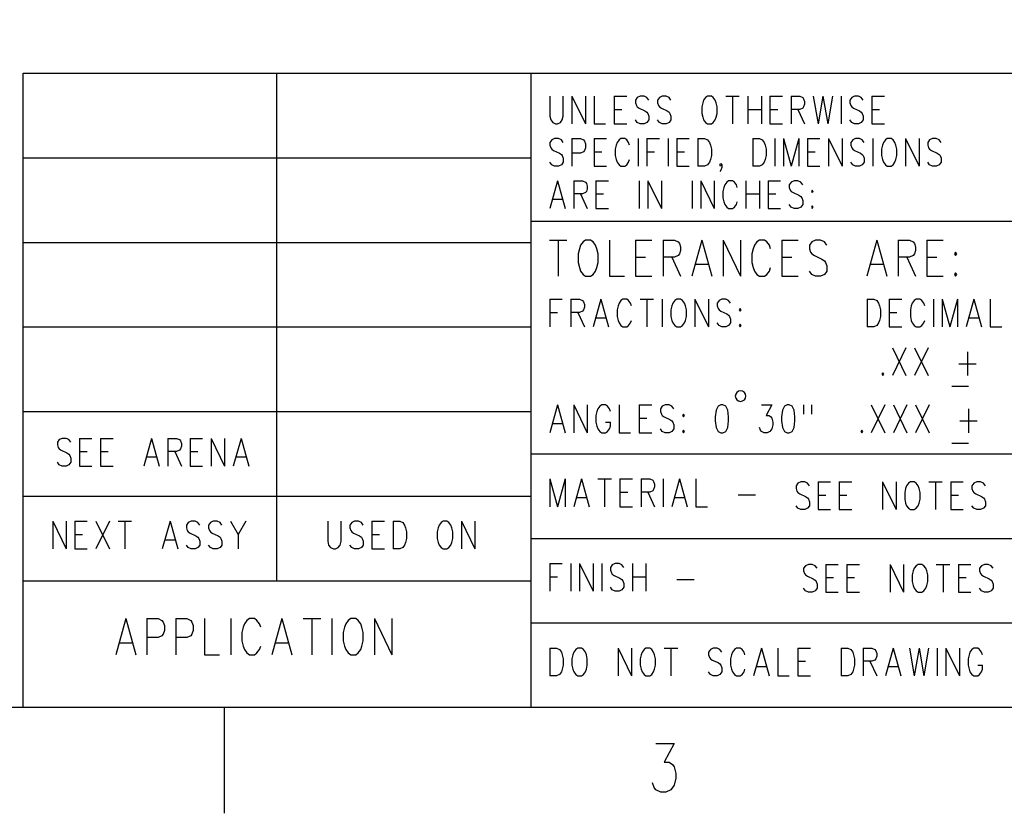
# Model space of a CAD drawing. Extents: x 2 to 38, y 4.3 to 27.6.
# Tile 21 of 31: x 23.5 to 28.4, y 4.3 to 8.3. Entities that reach past the tile are written whole.
import ezdxf

# ---------------------------------------------------------------- set-up
doc = ezdxf.new("R2010")
doc.units = 0
doc.layers.add('pho', color=1, linetype='CONTINUOUS')

msp = doc.modelspace()

# ---------------------------------------------------------------- linework, layer by layer
at = {"layer": 'pho', "color": 1}
for points in [[(2.54174, 4.85581), (2.54174, 27.07542), (37.45826, 27.07542), (37.45826, 4.85581), (2.54174, 4.85581)], [(23.49165, 4.85581), (23.49165, 8.03004), (37.45826, 8.03004)], [(24.76134, 5.49065), (24.76134, 8.03004)], [(26.03104, 8.03004), (26.03104, 4.85581)], [(26.12626, 7.91497), (26.12626, 7.81578), (26.13107, 7.79594), (26.14069, 7.78271), (26.15512, 7.7761), (26.16474, 7.7761), (26.17917, 7.78271), (26.18879, 7.79594), (26.1936, 7.81578), (26.1936, 7.91497)], [(26.23688, 7.91497), (26.23688, 7.7761)], [(26.23688, 7.91497), (26.30421, 7.7761)], [(26.30421, 7.91497), (26.30421, 7.7761)], [(26.3475, 7.91497), (26.3475, 7.7761), (26.40521, 7.7761)], [(26.4485, 7.91497), (26.4485, 7.7761)], [(26.4485, 7.91497), (26.51102, 7.91497)], [(26.62164, 7.89513), (26.61202, 7.90836), (26.59759, 7.91497), (26.57835, 7.91497), (26.56392, 7.90836), (26.5543, 7.89513), (26.5543, 7.88191), (26.55911, 7.86868), (26.56392, 7.86207), (26.57354, 7.85545)], [(26.73225, 7.89513), (26.72263, 7.90836), (26.70821, 7.91497), (26.68897, 7.91497), (26.67454, 7.90836), (26.66492, 7.89513), (26.66492, 7.88191), (26.66973, 7.86868), (26.67454, 7.86207), (26.68416, 7.85545)], [(26.91501, 7.91497), (26.90539, 7.90836), (26.89577, 7.89513), (26.89096, 7.88191), (26.88616, 7.86207), (26.88616, 7.829), (26.89096, 7.80916), (26.89577, 7.79594), (26.90539, 7.78271), (26.91501, 7.7761), (26.93425, 7.7761), (26.94387, 7.78271), (26.95349, 7.79594), (26.9583, 7.80916), (26.96311, 7.829), (26.96311, 7.86207), (26.9583, 7.88191), (26.95349, 7.89513), (26.94387, 7.90836), (26.93425, 7.91497), (26.91501, 7.91497)], [(27.00639, 7.91497), (27.07372, 7.91497)], [(27.04006, 7.91497), (27.04006, 7.7761)], [(27.11701, 7.91497), (27.11701, 7.7761)], [(27.18434, 7.91497), (27.18434, 7.7761)], [(27.22763, 7.91497), (27.22763, 7.7761)], [(27.22763, 7.91497), (27.29015, 7.91497)], [(27.33343, 7.91497), (27.33343, 7.7761)], [(27.33343, 7.91497), (27.37672, 7.91497), (27.39115, 7.90836), (27.39596, 7.90175), (27.40077, 7.88852), (27.40077, 7.87529), (27.39596, 7.86207), (27.39115, 7.85545)], [(27.44405, 7.91497), (27.4681, 7.7761)], [(27.49214, 7.91497), (27.4681, 7.7761)], [(27.49214, 7.91497), (27.51619, 7.7761)], [(27.54024, 7.91497), (27.51619, 7.7761)], [(27.58352, 7.91497), (27.58352, 7.7761)], [(27.69414, 7.89513), (27.68452, 7.90836), (27.67009, 7.91497), (27.65086, 7.91497), (27.63643, 7.90836), (27.62681, 7.89513), (27.62681, 7.88191), (27.63162, 7.86868), (27.63643, 7.86207), (27.64605, 7.85545)], [(27.73743, 7.91497), (27.73743, 7.7761)], [(27.73743, 7.91497), (27.79995, 7.91497)], [(26.4485, 7.84884), (26.48697, 7.84884)], [(26.57354, 7.85545), (26.6024, 7.84223), (26.61202, 7.83562), (26.61683, 7.829), (26.62164, 7.81578), (26.62164, 7.79594), (26.61202, 7.78271), (26.59759, 7.7761), (26.57835, 7.7761), (26.56392, 7.78271), (26.5543, 7.79594)], [(26.68416, 7.85545), (26.71302, 7.84223), (26.72263, 7.83562), (26.72744, 7.829), (26.73225, 7.81578), (26.73225, 7.79594), (26.72263, 7.78271), (26.70821, 7.7761), (26.68897, 7.7761), (26.67454, 7.78271), (26.66492, 7.79594)], [(27.11701, 7.84884), (27.18434, 7.84884)], [(27.22763, 7.84884), (27.2661, 7.84884)], [(27.39115, 7.85545), (27.37672, 7.84884), (27.33343, 7.84884)], [(27.3671, 7.84884), (27.40077, 7.7761)], [(27.64605, 7.85545), (27.6749, 7.84223), (27.68452, 7.83562), (27.68933, 7.829), (27.69414, 7.81578), (27.69414, 7.79594), (27.68452, 7.78271), (27.67009, 7.7761), (27.65086, 7.7761), (27.63643, 7.78271), (27.62681, 7.79594)], [(27.73743, 7.84884), (27.7759, 7.84884)], [(26.4485, 7.7761), (26.51102, 7.7761)], [(27.22763, 7.7761), (27.29015, 7.7761)], [(27.73743, 7.7761), (27.79995, 7.7761)], [(26.1936, 7.68352), (26.18398, 7.69674), (26.16955, 7.70336), (26.15031, 7.70336), (26.13588, 7.69674), (26.12626, 7.68352), (26.12626, 7.67029), (26.13107, 7.65707), (26.13588, 7.65045), (26.1455, 7.64384), (26.17436, 7.63061), (26.18398, 7.624), (26.18879, 7.61739), (26.1936, 7.60416), (26.1936, 7.58432), (26.18398, 7.5711), (26.16955, 7.56448), (26.15031, 7.56448), (26.13588, 7.5711), (26.12626, 7.58432)], [(26.23688, 7.70336), (26.23688, 7.56448)], [(26.23688, 7.70336), (26.28017, 7.70336), (26.29459, 7.69674), (26.2994, 7.69013), (26.30421, 7.6769), (26.30421, 7.65707), (26.2994, 7.64384), (26.29459, 7.63723), (26.28017, 7.63061), (26.23688, 7.63061)], [(26.3475, 7.70336), (26.3475, 7.56448)], [(26.3475, 7.70336), (26.41002, 7.70336)], [(26.52545, 7.67029), (26.52064, 7.68352), (26.51102, 7.69674), (26.5014, 7.70336), (26.48216, 7.70336), (26.47254, 7.69674), (26.46292, 7.68352), (26.45812, 7.67029), (26.45331, 7.65045), (26.45331, 7.61739), (26.45812, 7.59755), (26.46292, 7.58432), (26.47254, 7.5711), (26.48216, 7.56448), (26.5014, 7.56448), (26.51102, 7.5711), (26.52064, 7.58432), (26.52545, 7.59755)], [(26.56873, 7.70336), (26.56873, 7.56448)], [(26.61202, 7.70336), (26.61202, 7.56448)], [(26.61202, 7.70336), (26.67454, 7.70336)], [(26.71782, 7.70336), (26.71782, 7.56448)], [(26.76111, 7.70336), (26.76111, 7.56448)], [(26.76111, 7.70336), (26.82363, 7.70336)], [(26.86692, 7.70336), (26.86692, 7.56448)], [(26.86692, 7.70336), (26.90058, 7.70336), (26.91501, 7.69674), (26.92463, 7.68352), (26.92944, 7.67029), (26.93425, 7.65045), (26.93425, 7.61739), (26.92944, 7.59755), (26.92463, 7.58432), (26.91501, 7.5711), (26.90058, 7.56448), (26.86692, 7.56448)], [(27.14106, 7.70336), (27.14106, 7.56448)], [(27.14106, 7.70336), (27.17472, 7.70336), (27.18915, 7.69674), (27.19877, 7.68352), (27.20358, 7.67029), (27.20839, 7.65045), (27.20839, 7.61739), (27.20358, 7.59755), (27.19877, 7.58432), (27.18915, 7.5711), (27.17472, 7.56448), (27.14106, 7.56448)], [(27.25167, 7.70336), (27.25167, 7.56448)], [(27.29496, 7.70336), (27.29496, 7.56448)], [(27.29496, 7.70336), (27.33343, 7.56448)], [(27.37191, 7.70336), (27.33343, 7.56448)], [(27.37191, 7.70336), (27.37191, 7.56448)], [(27.41519, 7.70336), (27.41519, 7.56448)], [(27.41519, 7.70336), (27.47772, 7.70336)], [(27.521, 7.70336), (27.521, 7.56448)], [(27.521, 7.70336), (27.58833, 7.56448)], [(27.58833, 7.70336), (27.58833, 7.56448)], [(27.69895, 7.68352), (27.68933, 7.69674), (27.6749, 7.70336), (27.65567, 7.70336), (27.64124, 7.69674), (27.63162, 7.68352), (27.63162, 7.67029), (27.63643, 7.65707), (27.64124, 7.65045), (27.65086, 7.64384), (27.67971, 7.63061), (27.68933, 7.624), (27.69414, 7.61739), (27.69895, 7.60416), (27.69895, 7.58432), (27.68933, 7.5711), (27.6749, 7.56448), (27.65567, 7.56448), (27.64124, 7.5711), (27.63162, 7.58432)], [(27.74224, 7.70336), (27.74224, 7.56448)], [(27.81438, 7.70336), (27.80476, 7.69674), (27.79514, 7.68352), (27.79033, 7.67029), (27.78552, 7.65045), (27.78552, 7.61739), (27.79033, 7.59755), (27.79514, 7.58432), (27.80476, 7.5711), (27.81438, 7.56448), (27.83361, 7.56448), (27.84323, 7.5711), (27.85285, 7.58432), (27.85766, 7.59755), (27.86247, 7.61739), (27.86247, 7.65045), (27.85766, 7.67029), (27.85285, 7.68352), (27.84323, 7.69674), (27.83361, 7.70336), (27.81438, 7.70336)], [(27.90576, 7.70336), (27.90576, 7.56448)], [(27.90576, 7.70336), (27.97309, 7.56448)], [(27.97309, 7.70336), (27.97309, 7.56448)], [(28.08371, 7.68352), (28.07409, 7.69674), (28.05966, 7.70336), (28.04042, 7.70336), (28.02599, 7.69674), (28.01637, 7.68352), (28.01637, 7.67029), (28.02118, 7.65707), (28.02599, 7.65045), (28.03561, 7.64384), (28.06447, 7.63061), (28.07409, 7.624), (28.0789, 7.61739), (28.08371, 7.60416), (28.08371, 7.58432), (28.07409, 7.5711), (28.05966, 7.56448), (28.04042, 7.56448), (28.02599, 7.5711), (28.01637, 7.58432)], [(26.3475, 7.63723), (26.38597, 7.63723)], [(26.61202, 7.63723), (26.65049, 7.63723)], [(26.76111, 7.63723), (26.79959, 7.63723)], [(27.41519, 7.63723), (27.45367, 7.63723)], [(23.49165, 7.60681), (26.03104, 7.60681)], [(26.3475, 7.56448), (26.41002, 7.56448)], [(26.76111, 7.56448), (26.82363, 7.56448)], [(26.98715, 7.5711), (26.98234, 7.56448), (26.97753, 7.5711), (26.98234, 7.57771), (26.98715, 7.5711), (26.98715, 7.55787), (26.98234, 7.54464), (26.97753, 7.53803)], [(27.41519, 7.56448), (27.47772, 7.56448)], [(26.16474, 7.49174), (26.12626, 7.35287)], [(26.16474, 7.49174), (26.20321, 7.35287)], [(26.2465, 7.49174), (26.2465, 7.35287)], [(26.2465, 7.49174), (26.28978, 7.49174), (26.30421, 7.48513), (26.30902, 7.47852), (26.31383, 7.46529), (26.31383, 7.45206), (26.30902, 7.43884), (26.30421, 7.43222), (26.28978, 7.42561), (26.2465, 7.42561)], [(26.35712, 7.49174), (26.35712, 7.35287)], [(26.35712, 7.49174), (26.41964, 7.49174)], [(26.57354, 7.49174), (26.57354, 7.35287)], [(26.61683, 7.49174), (26.61683, 7.35287)], [(26.61683, 7.49174), (26.68416, 7.35287)], [(26.68416, 7.49174), (26.68416, 7.35287)], [(26.83806, 7.49174), (26.83806, 7.35287)], [(26.88135, 7.49174), (26.88135, 7.35287)], [(26.88135, 7.49174), (26.94868, 7.35287)], [(26.94868, 7.49174), (26.94868, 7.35287)], [(27.0593, 7.4719), (27.04968, 7.48513), (27.04006, 7.49174), (27.02082, 7.49174), (27.0112, 7.48513), (27.00158, 7.4719), (26.99677, 7.45868), (26.99196, 7.43884), (26.99196, 7.40577), (26.99677, 7.38593), (27.00158, 7.37271), (27.0112, 7.35948), (27.02082, 7.35287), (27.04006, 7.35287), (27.04968, 7.35948), (27.0593, 7.37271)], [(27.10739, 7.49174), (27.10739, 7.35287)], [(27.17472, 7.49174), (27.17472, 7.35287)], [(27.21801, 7.49174), (27.21801, 7.35287)], [(27.21801, 7.49174), (27.28053, 7.49174)], [(27.39115, 7.4719), (27.38153, 7.48513), (27.3671, 7.49174), (27.34786, 7.49174), (27.33343, 7.48513), (27.32381, 7.4719), (27.32381, 7.45868), (27.32862, 7.44545), (27.33343, 7.43884), (27.34305, 7.43222), (27.37191, 7.419), (27.38153, 7.41239), (27.38634, 7.40577), (27.39115, 7.39255), (27.39115, 7.37271), (27.38153, 7.35948), (27.3671, 7.35287), (27.34786, 7.35287), (27.33343, 7.35948), (27.32381, 7.37271)], [(27.0641, 7.45868), (27.0593, 7.4719)], [(27.43924, 7.44545), (27.43443, 7.43884), (27.43924, 7.43222), (27.44405, 7.43884), (27.43924, 7.44545)], [(26.14069, 7.39916), (26.18879, 7.39916)], [(26.28017, 7.42561), (26.31383, 7.35287)], [(26.35712, 7.42561), (26.39559, 7.42561)], [(27.10739, 7.42561), (27.17472, 7.42561)], [(27.21801, 7.42561), (27.25648, 7.42561)], [(26.35712, 7.35287), (26.41964, 7.35287)], [(27.0593, 7.37271), (27.0641, 7.38593)], [(27.21801, 7.35287), (27.28053, 7.35287)], [(27.43924, 7.36609), (27.43443, 7.35948), (27.43924, 7.35287), (27.44405, 7.35948), (27.43924, 7.36609)], [(26.03104, 7.28938), (28.88784, 7.28938)], [(26.12415, 7.19482), (26.21168, 7.19482)], [(26.16791, 7.19482), (26.16791, 7.01428)], [(26.30546, 7.19482), (26.29296, 7.18622), (26.28045, 7.16903), (26.2742, 7.15183), (26.26795, 7.12604), (26.26795, 7.08306), (26.2742, 7.05727), (26.28045, 7.04007), (26.29296, 7.02288), (26.30546, 7.01428), (26.33047, 7.01428), (26.34298, 7.02288), (26.35548, 7.04007), (26.36173, 7.05727), (26.36799, 7.08306), (26.36799, 7.12604), (26.36173, 7.15183), (26.35548, 7.16903), (26.34298, 7.18622), (26.33047, 7.19482), (26.30546, 7.19482)], [(26.42426, 7.19482), (26.42426, 7.01428), (26.49928, 7.01428)], [(26.55555, 7.19482), (26.55555, 7.01428)], [(26.55555, 7.19482), (26.63683, 7.19482)], [(26.6931, 7.19482), (26.6931, 7.01428)], [(26.6931, 7.19482), (26.74937, 7.19482), (26.76813, 7.18622), (26.77438, 7.17762), (26.78064, 7.16043), (26.78064, 7.14324), (26.77438, 7.12604), (26.76813, 7.11745), (26.74937, 7.10885), (26.6931, 7.10885)], [(26.88692, 7.19482), (26.83691, 7.01428)], [(26.88692, 7.19482), (26.93694, 7.01428)], [(26.99321, 7.19482), (26.99321, 7.01428)], [(26.99321, 7.19482), (27.08075, 7.01428)], [(27.08075, 7.19482), (27.08075, 7.01428)], [(27.2308, 7.15183), (27.22455, 7.16903), (27.21204, 7.18622), (27.19954, 7.19482), (27.17453, 7.19482), (27.16202, 7.18622), (27.14952, 7.16903), (27.14327, 7.15183), (27.13702, 7.12604), (27.13702, 7.08306), (27.14327, 7.05727), (27.14952, 7.04007), (27.16202, 7.02288), (27.17453, 7.01428), (27.19954, 7.01428), (27.21204, 7.02288), (27.22455, 7.04007), (27.2308, 7.05727)], [(27.28707, 7.19482), (27.28707, 7.01428)], [(27.28707, 7.19482), (27.36835, 7.19482)], [(27.51215, 7.16903), (27.49965, 7.18622), (27.48089, 7.19482), (27.45588, 7.19482), (27.43712, 7.18622), (27.42462, 7.16903), (27.42462, 7.15183), (27.43087, 7.13464), (27.43712, 7.12604), (27.44963, 7.11745), (27.48714, 7.10025), (27.49965, 7.09166), (27.5059, 7.08306), (27.51215, 7.06587), (27.51215, 7.04007), (27.49965, 7.02288), (27.48089, 7.01428), (27.45588, 7.01428), (27.43712, 7.02288), (27.42462, 7.04007)], [(27.76224, 7.19482), (27.71222, 7.01428)], [(27.76224, 7.19482), (27.81226, 7.01428)], [(27.86853, 7.19482), (27.86853, 7.01428)], [(27.86853, 7.19482), (27.9248, 7.19482), (27.94356, 7.18622), (27.94981, 7.17762), (27.95606, 7.16043), (27.95606, 7.14324), (27.94981, 7.12604), (27.94356, 7.11745), (27.9248, 7.10885), (27.86853, 7.10885)], [(28.01233, 7.19482), (28.01233, 7.01428)], [(28.01233, 7.19482), (28.09361, 7.19482)], [(23.49165, 7.18358), (26.03104, 7.18358)], [(26.55555, 7.10885), (26.60557, 7.10885)], [(26.73687, 7.10885), (26.78064, 7.01428)], [(27.28707, 7.10885), (27.33709, 7.10885)], [(27.9123, 7.10885), (27.95606, 7.01428)], [(28.01233, 7.10885), (28.06235, 7.10885)], [(28.15614, 7.13464), (28.14988, 7.12604), (28.15614, 7.11745), (28.16239, 7.12604), (28.15614, 7.13464)], [(26.85566, 7.07446), (26.91819, 7.07446)], [(27.73098, 7.07446), (27.7935, 7.07446)], [(26.55555, 7.01428), (26.63683, 7.01428)], [(27.28707, 7.01428), (27.36835, 7.01428)], [(28.01233, 7.01428), (28.09361, 7.01428)], [(28.15614, 7.03148), (28.14988, 7.02288), (28.15614, 7.01428), (28.16239, 7.02288), (28.15614, 7.03148)], [(26.12626, 6.89922), (26.12626, 6.76035)], [(26.12626, 6.89922), (26.18879, 6.89922)], [(26.23207, 6.89922), (26.23207, 6.76035)], [(26.23207, 6.89922), (26.27536, 6.89922), (26.28978, 6.89261), (26.29459, 6.88599), (26.2994, 6.87277), (26.2994, 6.85954), (26.29459, 6.84631), (26.28978, 6.8397), (26.27536, 6.83309), (26.23207, 6.83309)], [(26.38116, 6.89922), (26.34269, 6.76035)], [(26.38116, 6.89922), (26.41964, 6.76035)], [(26.53507, 6.86615), (26.53026, 6.87938), (26.52064, 6.89261), (26.51102, 6.89922), (26.49178, 6.89922), (26.48216, 6.89261), (26.47254, 6.87938), (26.46773, 6.86615), (26.46292, 6.84631), (26.46292, 6.81325), (26.46773, 6.79341), (26.47254, 6.78018), (26.48216, 6.76696), (26.49178, 6.76035), (26.51102, 6.76035), (26.52064, 6.76696), (26.53026, 6.78018), (26.53507, 6.79341)], [(26.57835, 6.89922), (26.64568, 6.89922)], [(26.61202, 6.89922), (26.61202, 6.76035)], [(26.68897, 6.89922), (26.68897, 6.76035)], [(26.76111, 6.89922), (26.75149, 6.89261), (26.74187, 6.87938), (26.73706, 6.86615), (26.73225, 6.84631), (26.73225, 6.81325), (26.73706, 6.79341), (26.74187, 6.78018), (26.75149, 6.76696), (26.76111, 6.76035), (26.78035, 6.76035), (26.78997, 6.76696), (26.79959, 6.78018), (26.80439, 6.79341), (26.8092, 6.81325), (26.8092, 6.84631), (26.80439, 6.86615), (26.79959, 6.87938), (26.78997, 6.89261), (26.78035, 6.89922), (26.76111, 6.89922)], [(26.85249, 6.89922), (26.85249, 6.76035)], [(26.85249, 6.89922), (26.91982, 6.76035)], [(26.91982, 6.89922), (26.91982, 6.76035)], [(27.03044, 6.87938), (27.02082, 6.89261), (27.00639, 6.89922), (26.98715, 6.89922), (26.97273, 6.89261), (26.96311, 6.87938), (26.96311, 6.86615), (26.96792, 6.85293), (26.97273, 6.84631), (26.98234, 6.8397), (27.0112, 6.82648), (27.02082, 6.81986), (27.02563, 6.81325), (27.03044, 6.80002), (27.03044, 6.78018), (27.02082, 6.76696), (27.00639, 6.76035), (26.98715, 6.76035), (26.97273, 6.76696), (26.96311, 6.78018)], [(27.71338, 6.89922), (27.71338, 6.76035)], [(27.71338, 6.89922), (27.74704, 6.89922), (27.76147, 6.89261), (27.77109, 6.87938), (27.7759, 6.86615), (27.78071, 6.84631), (27.78071, 6.81325), (27.7759, 6.79341), (27.77109, 6.78018), (27.76147, 6.76696), (27.74704, 6.76035), (27.71338, 6.76035)], [(27.824, 6.89922), (27.824, 6.76035)], [(27.824, 6.89922), (27.88652, 6.89922)], [(28.00195, 6.86615), (27.99714, 6.87938), (27.98752, 6.89261), (27.9779, 6.89922), (27.95866, 6.89922), (27.94904, 6.89261), (27.93942, 6.87938), (27.93461, 6.86615), (27.9298, 6.84631), (27.9298, 6.81325), (27.93461, 6.79341), (27.93942, 6.78018), (27.94904, 6.76696), (27.95866, 6.76035), (27.9779, 6.76035), (27.98752, 6.76696), (27.99714, 6.78018), (28.00195, 6.79341)], [(28.04523, 6.89922), (28.04523, 6.76035)], [(28.08852, 6.89922), (28.08852, 6.76035)], [(28.08852, 6.89922), (28.12699, 6.76035)], [(28.16547, 6.89922), (28.12699, 6.76035)], [(28.16547, 6.89922), (28.16547, 6.76035)], [(28.24723, 6.89922), (28.20875, 6.76035)], [(28.24723, 6.89922), (28.2857, 6.76035)], [(28.32899, 6.89922), (28.32899, 6.76035), (28.3867, 6.76035)], [(27.07853, 6.85293), (27.07372, 6.84631), (27.07853, 6.8397), (27.08334, 6.84631), (27.07853, 6.85293)], [(26.12626, 6.83309), (26.16474, 6.83309)], [(26.26574, 6.83309), (26.2994, 6.76035)], [(26.35712, 6.80664), (26.40521, 6.80664)], [(27.824, 6.83309), (27.86247, 6.83309)], [(28.22318, 6.80664), (28.27127, 6.80664)], [(23.49165, 6.76035), (26.03104, 6.76035)], [(27.07853, 6.77357), (27.07372, 6.76696), (27.07853, 6.76035), (27.08334, 6.76696), (27.07853, 6.77357)], [(27.824, 6.76035), (27.88652, 6.76035)], [(27.84035, 6.65586), (27.90768, 6.51699)], [(27.90768, 6.65586), (27.84035, 6.51699)], [(27.95097, 6.65586), (28.0183, 6.51699)], [(28.0183, 6.65586), (27.95097, 6.51699)], [(28.21548, 6.63602), (28.21548, 6.51699)], [(28.1722, 6.5765), (28.25877, 6.5765)], [(27.79225, 6.53021), (27.78744, 6.5236), (27.79225, 6.51699), (27.79706, 6.5236), (27.79225, 6.53021)], [(28.13661, 6.46408), (28.22126, 6.46408)], [(26.16474, 6.37018), (26.12626, 6.23131)], [(26.16474, 6.37018), (26.20321, 6.23131)], [(26.2465, 6.37018), (26.2465, 6.23131)], [(26.2465, 6.37018), (26.31383, 6.23131)], [(26.31383, 6.37018), (26.31383, 6.23131)], [(26.42926, 6.33711), (26.42445, 6.35034), (26.41483, 6.36357), (26.40521, 6.37018), (26.38597, 6.37018), (26.37635, 6.36357), (26.36674, 6.35034), (26.36193, 6.33711)], [(26.47254, 6.37018), (26.47254, 6.23131), (26.53026, 6.23131)], [(26.57354, 6.37018), (26.57354, 6.23131)], [(26.57354, 6.37018), (26.63606, 6.37018)], [(26.74668, 6.35034), (26.73706, 6.36357), (26.72263, 6.37018), (26.7034, 6.37018), (26.68897, 6.36357), (26.67935, 6.35034), (26.67935, 6.33711)], [(26.98234, 6.37018), (26.96792, 6.36357), (26.9583, 6.34373), (26.95349, 6.31066), (26.95349, 6.29082), (26.9583, 6.25776), (26.96792, 6.23792), (26.98234, 6.23131), (26.99196, 6.23131), (27.00639, 6.23792), (27.01601, 6.25776), (27.02082, 6.29082), (27.02082, 6.31066), (27.01601, 6.34373), (27.00639, 6.36357), (26.99196, 6.37018), (26.98234, 6.37018)], [(27.18434, 6.37018), (27.23724, 6.37018), (27.20839, 6.31728), (27.22282, 6.31728), (27.23243, 6.31066), (27.23724, 6.30405), (27.24205, 6.28421), (27.24205, 6.27099), (27.23724, 6.25115), (27.22763, 6.23792), (27.2132, 6.23131), (27.19877, 6.23131), (27.18434, 6.23792), (27.17953, 6.24453), (27.17472, 6.25776)], [(27.3142, 6.37018), (27.29977, 6.36357), (27.29015, 6.34373), (27.28534, 6.31066), (27.28534, 6.29082), (27.29015, 6.25776), (27.29977, 6.23792), (27.3142, 6.23131), (27.32381, 6.23131), (27.33824, 6.23792), (27.34786, 6.25776), (27.35267, 6.29082), (27.35267, 6.31066), (27.34786, 6.34373), (27.33824, 6.36357), (27.32381, 6.37018), (27.3142, 6.37018)], [(27.39596, 6.37018), (27.39596, 6.32389)], [(27.43443, 6.37018), (27.43443, 6.32389)], [(27.73454, 6.37018), (27.80187, 6.23131)], [(27.80187, 6.37018), (27.73454, 6.23131)], [(27.84516, 6.37018), (27.91249, 6.23131)], [(27.91249, 6.37018), (27.84516, 6.23131)], [(27.95577, 6.37018), (28.02311, 6.23131)], [(28.02311, 6.37018), (27.95577, 6.23131)], [(23.49165, 6.33711), (26.03104, 6.33711)], [(26.36193, 6.33711), (26.35712, 6.31728), (26.35712, 6.28421), (26.36193, 6.26437), (26.36674, 6.25115), (26.37635, 6.23792), (26.38597, 6.23131), (26.40521, 6.23131), (26.41483, 6.23792), (26.42445, 6.25115), (26.42926, 6.26437), (26.42926, 6.28421)], [(26.67935, 6.33711), (26.68416, 6.32389), (26.68897, 6.31728), (26.69859, 6.31066), (26.72744, 6.29744), (26.73706, 6.29082), (26.74187, 6.28421), (26.74668, 6.27099), (26.74668, 6.25115), (26.73706, 6.23792), (26.72263, 6.23131), (26.7034, 6.23131), (26.68897, 6.23792), (26.67935, 6.25115)], [(26.79478, 6.32389), (26.78997, 6.31728), (26.79478, 6.31066), (26.79959, 6.31728), (26.79478, 6.32389)], [(28.22029, 6.35034), (28.22029, 6.23131)], [(26.14069, 6.2776), (26.18879, 6.2776)], [(26.40521, 6.28421), (26.42926, 6.28421)], [(26.57354, 6.30405), (26.61202, 6.30405)], [(28.17701, 6.29082), (28.26358, 6.29082)], [(26.57354, 6.23131), (26.63606, 6.23131)], [(26.79478, 6.24453), (26.78997, 6.23792), (26.79478, 6.23131), (26.79959, 6.23792), (26.79478, 6.24453)], [(27.68645, 6.24453), (27.68164, 6.23792), (27.68645, 6.23131), (27.69126, 6.23792), (27.68645, 6.24453)], [(23.73039, 6.18316), (23.72077, 6.19639), (23.70635, 6.203), (23.68711, 6.203), (23.67268, 6.19639), (23.66306, 6.18316), (23.66306, 6.16994), (23.66787, 6.15671), (23.67268, 6.1501), (23.6823, 6.14349), (23.71116, 6.13026), (23.72077, 6.12365), (23.72558, 6.11704), (23.73039, 6.10381), (23.73039, 6.08397), (23.72077, 6.07074), (23.70635, 6.06413), (23.68711, 6.06413), (23.67268, 6.07074), (23.66306, 6.08397)], [(23.77368, 6.203), (23.77368, 6.06413)], [(23.77368, 6.203), (23.8362, 6.203)], [(23.87949, 6.203), (23.87949, 6.06413)], [(23.87949, 6.203), (23.94201, 6.203)], [(24.13439, 6.203), (24.09591, 6.06413)], [(24.13439, 6.203), (24.17286, 6.06413)], [(24.21615, 6.203), (24.21615, 6.06413)], [(24.21615, 6.203), (24.25943, 6.203), (24.27386, 6.19639), (24.27867, 6.18978), (24.28348, 6.17655), (24.28348, 6.16333), (24.27867, 6.1501), (24.27386, 6.14349), (24.25943, 6.13687), (24.21615, 6.13687)], [(24.32676, 6.203), (24.32676, 6.06413)], [(24.32676, 6.203), (24.38929, 6.203)], [(24.43257, 6.203), (24.43257, 6.06413)], [(24.43257, 6.203), (24.4999, 6.06413)], [(24.4999, 6.203), (24.4999, 6.06413)], [(24.58166, 6.203), (24.54319, 6.06413)], [(24.58166, 6.203), (24.62014, 6.06413)], [(28.13661, 6.1784), (28.22126, 6.1784)], [(23.77368, 6.13687), (23.81215, 6.13687)], [(23.87949, 6.13687), (23.91796, 6.13687)], [(24.11034, 6.11042), (24.15843, 6.11042)], [(24.24981, 6.13687), (24.28348, 6.06413)], [(24.32676, 6.13687), (24.36524, 6.13687)], [(24.55762, 6.11042), (24.60571, 6.11042)], [(26.03104, 6.1255), (28.88784, 6.1255)], [(23.77368, 6.06413), (23.8362, 6.06413)], [(23.87949, 6.06413), (23.94201, 6.06413)], [(24.32676, 6.06413), (24.38929, 6.06413)], [(26.12626, 5.99985), (26.12626, 5.86098)], [(26.12626, 5.99985), (26.16474, 5.86098)], [(26.20321, 5.99985), (26.16474, 5.86098)], [(26.20321, 5.99985), (26.20321, 5.86098)], [(26.28498, 5.99985), (26.2465, 5.86098)], [(26.28498, 5.99985), (26.32345, 5.86098)], [(26.36674, 5.99985), (26.43407, 5.99985)], [(26.4004, 5.99985), (26.4004, 5.86098)], [(26.47735, 5.99985), (26.47735, 5.86098)], [(26.47735, 5.99985), (26.53988, 5.99985)], [(26.58316, 5.99985), (26.58316, 5.86098)], [(26.58316, 5.99985), (26.62645, 5.99985), (26.64087, 5.99324), (26.64568, 5.98663), (26.65049, 5.9734), (26.65049, 5.96018), (26.64568, 5.94695), (26.64087, 5.94034), (26.62645, 5.93372), (26.58316, 5.93372)], [(26.69378, 5.99985), (26.69378, 5.86098)], [(26.77554, 5.99985), (26.73706, 5.86098)], [(26.77554, 5.99985), (26.81401, 5.86098)], [(26.8573, 5.99985), (26.8573, 5.86098), (26.91501, 5.86098)], [(27.4252, 5.9652), (27.41558, 5.97843), (27.40115, 5.98504), (27.38191, 5.98504), (27.36748, 5.97843), (27.35787, 5.9652)], [(27.35787, 5.9652), (27.35787, 5.95198)], [(27.46848, 5.98504), (27.46848, 5.84617)], [(27.46848, 5.98504), (27.531, 5.98504)], [(27.57429, 5.98504), (27.57429, 5.84617)], [(27.57429, 5.98504), (27.63681, 5.98504)], [(27.79071, 5.98504), (27.79071, 5.84617)], [(27.79071, 5.98504), (27.85805, 5.84617)], [(27.85805, 5.98504), (27.85805, 5.84617)], [(27.93019, 5.98504), (27.92057, 5.97843), (27.91095, 5.9652), (27.90614, 5.95198), (27.90133, 5.93214), (27.90133, 5.89907), (27.90614, 5.87923), (27.91095, 5.86601), (27.92057, 5.85278), (27.93019, 5.84617), (27.94943, 5.84617), (27.95904, 5.85278), (27.96866, 5.86601), (27.97347, 5.87923), (27.97828, 5.89907), (27.97828, 5.93214), (27.97347, 5.95198), (27.96866, 5.9652), (27.95904, 5.97843), (27.94943, 5.98504), (27.93019, 5.98504)], [(28.02157, 5.98504), (28.0889, 5.98504)], [(28.05523, 5.98504), (28.05523, 5.84617)], [(28.13218, 5.98504), (28.13218, 5.84617)], [(28.13218, 5.98504), (28.19471, 5.98504)], [(28.30532, 5.9652), (28.29571, 5.97843), (28.28128, 5.98504), (28.26204, 5.98504), (28.24761, 5.97843), (28.23799, 5.9652), (28.23799, 5.95198), (28.2428, 5.93875), (28.24761, 5.93214), (28.25723, 5.92552), (28.28609, 5.9123), (28.29571, 5.90568), (28.30052, 5.89907), (28.30532, 5.88585), (28.30532, 5.86601), (28.29571, 5.85278), (28.28128, 5.84617), (28.26204, 5.84617), (28.24761, 5.85278), (28.23799, 5.86601)], [(23.49165, 5.91388), (26.03104, 5.91388)], [(26.47735, 5.93372), (26.51583, 5.93372)], [(26.61683, 5.93372), (26.65049, 5.86098)], [(27.06891, 5.9205), (27.15548, 5.9205)], [(27.35787, 5.95198), (27.36267, 5.93875), (27.36748, 5.93214), (27.3771, 5.92552), (27.40596, 5.9123), (27.41558, 5.90568), (27.42039, 5.89907), (27.4252, 5.88585), (27.4252, 5.86601), (27.41558, 5.85278), (27.40115, 5.84617), (27.38191, 5.84617), (27.36748, 5.85278), (27.35787, 5.86601)], [(27.46848, 5.91891), (27.50696, 5.91891)], [(27.57429, 5.91891), (27.61277, 5.91891)], [(28.13218, 5.91891), (28.17066, 5.91891)], [(26.26093, 5.90727), (26.30902, 5.90727)], [(26.47735, 5.86098), (26.53988, 5.86098)], [(26.75149, 5.90727), (26.79959, 5.90727)], [(27.46848, 5.84617), (27.531, 5.84617)], [(27.57429, 5.84617), (27.63681, 5.84617)], [(28.13218, 5.84617), (28.19471, 5.84617)], [(23.63978, 5.78824), (23.63978, 5.64937)], [(23.63978, 5.78824), (23.70712, 5.64937)], [(23.70712, 5.78824), (23.70712, 5.64937)], [(23.7504, 5.78824), (23.7504, 5.64937)], [(23.7504, 5.78824), (23.81292, 5.78824)], [(23.85621, 5.78824), (23.92354, 5.64937)], [(23.92354, 5.78824), (23.85621, 5.64937)], [(23.96683, 5.78824), (24.03416, 5.78824)], [(24.00049, 5.78824), (24.00049, 5.64937)], [(24.22654, 5.78824), (24.18806, 5.64937)], [(24.22654, 5.78824), (24.26501, 5.64937)], [(24.37563, 5.7684), (24.36601, 5.78162), (24.35158, 5.78824), (24.33234, 5.78824), (24.31791, 5.78162), (24.3083, 5.7684), (24.3083, 5.75517), (24.31311, 5.74195), (24.31791, 5.73533), (24.32753, 5.72872), (24.35639, 5.71549), (24.36601, 5.70888), (24.37082, 5.70227), (24.37563, 5.68904), (24.37563, 5.6692), (24.36601, 5.65598), (24.35158, 5.64937), (24.33234, 5.64937), (24.31791, 5.65598), (24.3083, 5.6692)], [(24.48625, 5.7684), (24.47663, 5.78162), (24.4622, 5.78824), (24.44296, 5.78824), (24.42853, 5.78162), (24.41891, 5.7684), (24.41891, 5.75517), (24.42372, 5.74195), (24.42853, 5.73533), (24.43815, 5.72872), (24.46701, 5.71549), (24.47663, 5.70888), (24.48144, 5.70227), (24.48625, 5.68904)], [(24.52953, 5.78824), (24.56801, 5.72211), (24.56801, 5.64937)], [(24.60648, 5.78824), (24.56801, 5.72211)], [(25.01528, 5.78824), (25.01528, 5.68904), (25.02009, 5.6692), (25.02971, 5.65598), (25.04414, 5.64937), (25.05376, 5.64937), (25.06819, 5.65598), (25.07781, 5.6692), (25.08262, 5.68904), (25.08262, 5.78824)], [(25.19323, 5.7684), (25.18361, 5.78162), (25.16919, 5.78824), (25.14995, 5.78824), (25.13552, 5.78162), (25.1259, 5.7684), (25.1259, 5.75517), (25.13071, 5.74195), (25.13552, 5.73533), (25.14514, 5.72872), (25.17399, 5.71549), (25.18361, 5.70888), (25.18842, 5.70227), (25.19323, 5.68904), (25.19323, 5.6692), (25.18361, 5.65598), (25.16919, 5.64937), (25.14995, 5.64937), (25.13552, 5.65598), (25.1259, 5.6692)], [(25.23652, 5.78824), (25.23652, 5.64937)], [(25.23652, 5.78824), (25.29904, 5.78824)], [(25.34233, 5.78824), (25.34233, 5.64937)], [(25.34233, 5.78824), (25.37599, 5.78824), (25.39042, 5.78162), (25.40004, 5.7684), (25.40485, 5.75517), (25.40966, 5.73533), (25.40966, 5.70227), (25.40485, 5.68243), (25.40004, 5.6692), (25.39042, 5.65598), (25.37599, 5.64937), (25.34233, 5.64937)], [(25.59242, 5.78824), (25.5828, 5.78162), (25.57318, 5.7684), (25.56837, 5.75517), (25.56356, 5.73533), (25.56356, 5.70227), (25.56837, 5.68243), (25.57318, 5.6692), (25.5828, 5.65598), (25.59242, 5.64937), (25.61165, 5.64937), (25.62127, 5.65598), (25.63089, 5.6692), (25.6357, 5.68243), (25.64051, 5.70227), (25.64051, 5.73533), (25.6357, 5.75517), (25.63089, 5.7684), (25.62127, 5.78162), (25.61165, 5.78824), (25.59242, 5.78824)], [(25.6838, 5.78824), (25.6838, 5.64937)], [(25.6838, 5.78824), (25.75113, 5.64937)], [(25.75113, 5.78824), (25.75113, 5.64937)], [(23.7504, 5.72211), (23.78888, 5.72211)], [(25.23652, 5.72211), (25.27499, 5.72211)], [(24.20249, 5.69566), (24.25058, 5.69566)], [(24.48625, 5.6692), (24.47663, 5.65598), (24.4622, 5.64937), (24.44296, 5.64937), (24.42853, 5.65598), (24.41891, 5.6692)], [(24.48625, 5.68904), (24.48625, 5.6692)], [(26.03104, 5.70227), (28.88784, 5.70227)], [(23.7504, 5.64937), (23.81292, 5.64937)], [(25.23652, 5.64937), (25.29904, 5.64937)], [(26.12626, 5.57662), (26.12626, 5.43775)], [(26.12626, 5.57662), (26.18879, 5.57662)], [(26.23207, 5.57662), (26.23207, 5.43775)], [(26.27536, 5.57662), (26.27536, 5.43775)], [(26.27536, 5.57662), (26.34269, 5.43775)], [(26.34269, 5.57662), (26.34269, 5.43775)], [(26.38597, 5.57662), (26.38597, 5.43775)], [(26.49659, 5.55678), (26.48697, 5.57001), (26.47254, 5.57662), (26.45331, 5.57662), (26.43888, 5.57001), (26.42926, 5.55678), (26.42926, 5.54356), (26.43407, 5.53033), (26.43888, 5.52372), (26.4485, 5.51711), (26.47735, 5.50388), (26.48697, 5.49727), (26.49178, 5.49065), (26.49659, 5.47743), (26.49659, 5.45759), (26.48697, 5.44436), (26.47254, 5.43775), (26.45331, 5.43775), (26.43888, 5.44436), (26.42926, 5.45759)], [(26.53988, 5.57662), (26.53988, 5.43775)], [(26.60721, 5.57662), (26.60721, 5.43775)], [(27.46329, 5.55255), (27.45367, 5.56578), (27.43924, 5.57239), (27.42, 5.57239), (27.40557, 5.56578), (27.39596, 5.55255), (27.39596, 5.53933), (27.40077, 5.5261), (27.40557, 5.51949), (27.41519, 5.51287), (27.44405, 5.49965), (27.45367, 5.49303), (27.45848, 5.48642), (27.46329, 5.4732), (27.46329, 5.45336), (27.45367, 5.44013), (27.43924, 5.43352), (27.42, 5.43352), (27.40557, 5.44013), (27.39596, 5.45336)], [(27.50657, 5.57239), (27.50657, 5.43352)], [(27.50657, 5.57239), (27.5691, 5.57239)], [(27.61238, 5.57239), (27.61238, 5.43352)], [(27.61238, 5.57239), (27.6749, 5.57239)], [(27.82881, 5.57239), (27.82881, 5.43352)], [(27.82881, 5.57239), (27.89614, 5.43352)], [(27.89614, 5.57239), (27.89614, 5.43352)], [(27.96828, 5.57239), (27.95866, 5.56578), (27.94904, 5.55255), (27.94423, 5.53933), (27.93942, 5.51949), (27.93942, 5.48642), (27.94423, 5.46658), (27.94904, 5.45336), (27.95866, 5.44013), (27.96828, 5.43352), (27.98752, 5.43352), (27.99714, 5.44013), (28.00675, 5.45336), (28.01156, 5.46658), (28.01637, 5.48642), (28.01637, 5.51949), (28.01156, 5.53933), (28.00675, 5.55255), (27.99714, 5.56578), (27.98752, 5.57239), (27.96828, 5.57239)], [(28.05966, 5.57239), (28.12699, 5.57239)], [(28.09332, 5.57239), (28.09332, 5.43352)], [(28.17028, 5.57239), (28.17028, 5.43352)], [(28.17028, 5.57239), (28.2328, 5.57239)], [(28.34342, 5.55255), (28.3338, 5.56578), (28.31937, 5.57239), (28.30013, 5.57239), (28.2857, 5.56578), (28.27608, 5.55255), (28.27608, 5.53933), (28.28089, 5.5261), (28.2857, 5.51949), (28.29532, 5.51287), (28.32418, 5.49965), (28.3338, 5.49303), (28.33861, 5.48642), (28.34342, 5.4732), (28.34342, 5.45336), (28.3338, 5.44013), (28.31937, 5.43352), (28.30013, 5.43352), (28.2857, 5.44013), (28.27608, 5.45336)], [(23.49165, 5.49065), (26.03104, 5.49065)], [(26.12626, 5.51049), (26.16474, 5.51049)], [(26.53988, 5.51049), (26.60721, 5.51049)], [(26.76111, 5.49727), (26.84768, 5.49727)], [(27.50657, 5.50626), (27.54505, 5.50626)], [(27.61238, 5.50626), (27.65086, 5.50626)], [(28.17028, 5.50626), (28.20875, 5.50626)], [(27.50657, 5.43352), (27.5691, 5.43352)], [(27.61238, 5.43352), (27.6749, 5.43352)], [(28.17028, 5.43352), (28.2328, 5.43352)], [(24.00511, 5.30086), (23.95509, 5.12033)], [(24.00511, 5.30086), (24.05513, 5.12033)], [(24.1114, 5.30086), (24.1114, 5.12033)], [(24.1114, 5.30086), (24.16767, 5.30086), (24.18642, 5.29226), (24.19268, 5.28367), (24.19893, 5.26647), (24.19893, 5.24068), (24.19268, 5.22349), (24.18642, 5.21489), (24.16767, 5.2063), (24.1114, 5.2063)], [(24.2552, 5.30086), (24.2552, 5.12033)], [(24.2552, 5.30086), (24.31147, 5.30086), (24.33023, 5.29226), (24.33648, 5.28367), (24.34273, 5.26647), (24.34273, 5.24068), (24.33648, 5.22349), (24.33023, 5.21489), (24.31147, 5.2063), (24.2552, 5.2063)], [(24.399, 5.30086), (24.399, 5.12033), (24.47403, 5.12033)], [(24.5303, 5.30086), (24.5303, 5.12033)], [(24.68035, 5.25788), (24.6741, 5.27507), (24.6616, 5.29226), (24.64909, 5.30086), (24.62408, 5.30086), (24.61158, 5.29226), (24.59907, 5.27507), (24.59282, 5.25788), (24.58657, 5.23209), (24.58657, 5.1891), (24.59282, 5.16331), (24.59907, 5.14612), (24.61158, 5.12892), (24.62408, 5.12033), (24.64909, 5.12033), (24.6616, 5.12892), (24.6741, 5.14612), (24.68035, 5.16331)], [(24.78664, 5.30086), (24.73662, 5.12033)], [(24.78664, 5.30086), (24.83666, 5.12033)], [(24.89293, 5.30086), (24.98046, 5.30086)], [(24.9367, 5.30086), (24.9367, 5.12033)], [(25.03673, 5.30086), (25.03673, 5.12033)], [(25.13052, 5.30086), (25.11801, 5.29226), (25.10551, 5.27507), (25.09926, 5.25788), (25.093, 5.23209), (25.093, 5.1891), (25.09926, 5.16331), (25.10551, 5.14612), (25.11801, 5.12892), (25.13052, 5.12033), (25.15553, 5.12033), (25.16803, 5.12892), (25.18054, 5.14612), (25.18679, 5.16331), (25.19304, 5.1891), (25.19304, 5.23209), (25.18679, 5.25788), (25.18054, 5.27507), (25.16803, 5.29226), (25.15553, 5.30086), (25.13052, 5.30086)], [(25.24931, 5.30086), (25.24931, 5.12033)], [(25.24931, 5.30086), (25.33684, 5.12033)], [(25.33684, 5.30086), (25.33684, 5.12033)], [(26.03104, 5.27904), (28.88784, 5.27904)], [(23.97385, 5.1805), (24.03637, 5.1805)], [(24.75538, 5.1805), (24.8179, 5.1805)], [(26.12626, 5.15339), (26.12626, 5.01452)], [(26.12626, 5.15339), (26.15993, 5.15339), (26.17436, 5.14678), (26.18398, 5.13355), (26.18879, 5.12033), (26.1936, 5.10049), (26.1936, 5.06742), (26.18879, 5.04758), (26.18398, 5.03436), (26.17436, 5.02113), (26.15993, 5.01452), (26.12626, 5.01452)], [(26.26574, 5.15339), (26.25612, 5.14678), (26.2465, 5.13355), (26.24169, 5.12033), (26.23688, 5.10049), (26.23688, 5.06742), (26.24169, 5.04758), (26.2465, 5.03436), (26.25612, 5.02113), (26.26574, 5.01452), (26.28498, 5.01452), (26.29459, 5.02113), (26.30421, 5.03436), (26.30902, 5.04758), (26.31383, 5.06742), (26.31383, 5.10049), (26.30902, 5.12033), (26.30421, 5.13355), (26.29459, 5.14678), (26.28498, 5.15339), (26.26574, 5.15339)], [(26.46773, 5.15339), (26.46773, 5.01452)], [(26.46773, 5.15339), (26.53507, 5.01452)], [(26.53507, 5.15339), (26.53507, 5.01452)], [(26.60721, 5.15339), (26.59759, 5.14678), (26.58797, 5.13355), (26.58316, 5.12033), (26.57835, 5.10049), (26.57835, 5.06742), (26.58316, 5.04758), (26.58797, 5.03436), (26.59759, 5.02113), (26.60721, 5.01452), (26.62645, 5.01452), (26.63606, 5.02113), (26.64568, 5.03436), (26.65049, 5.04758), (26.6553, 5.06742), (26.6553, 5.10049), (26.65049, 5.12033), (26.64568, 5.13355), (26.63606, 5.14678), (26.62645, 5.15339), (26.60721, 5.15339)], [(26.69859, 5.15339), (26.76592, 5.15339)], [(26.73225, 5.15339), (26.73225, 5.01452)], [(26.98715, 5.13355), (26.97753, 5.14678), (26.96311, 5.15339), (26.94387, 5.15339), (26.92944, 5.14678), (26.91982, 5.13355), (26.91982, 5.12033), (26.92463, 5.1071), (26.92944, 5.10049), (26.93906, 5.09387), (26.96792, 5.08065), (26.97753, 5.07404), (26.98234, 5.06742), (26.98715, 5.0542), (26.98715, 5.03436), (26.97753, 5.02113), (26.96311, 5.01452), (26.94387, 5.01452), (26.92944, 5.02113), (26.91982, 5.03436)], [(27.0593, 5.15339), (27.04968, 5.14678), (27.04006, 5.13355), (27.03525, 5.12033), (27.03044, 5.10049), (27.03044, 5.06742), (27.03525, 5.04758), (27.04006, 5.03436), (27.04968, 5.02113), (27.0593, 5.01452)], [(27.10258, 5.12033), (27.09777, 5.13355), (27.08815, 5.14678), (27.07853, 5.15339), (27.0593, 5.15339)], [(27.18434, 5.15339), (27.14586, 5.01452)], [(27.18434, 5.15339), (27.22282, 5.01452)], [(27.2661, 5.15339), (27.2661, 5.01452), (27.32381, 5.01452)], [(27.3671, 5.15339), (27.3671, 5.01452)], [(27.3671, 5.15339), (27.42962, 5.15339)], [(27.58352, 5.15339), (27.58352, 5.01452)], [(27.58352, 5.15339), (27.61719, 5.15339), (27.63162, 5.14678), (27.64124, 5.13355), (27.64605, 5.12033), (27.65086, 5.10049), (27.65086, 5.06742), (27.64605, 5.04758), (27.64124, 5.03436), (27.63162, 5.02113), (27.61719, 5.01452), (27.58352, 5.01452)], [(27.69414, 5.15339), (27.69414, 5.01452)], [(27.69414, 5.15339), (27.73743, 5.15339), (27.75185, 5.14678), (27.75666, 5.14017), (27.76147, 5.12694), (27.76147, 5.11371), (27.75666, 5.10049), (27.75185, 5.09387), (27.73743, 5.08726), (27.69414, 5.08726)], [(27.84323, 5.15339), (27.80476, 5.01452)], [(27.84323, 5.15339), (27.88171, 5.01452)], [(27.92499, 5.15339), (27.94904, 5.01452)], [(27.97309, 5.15339), (27.94904, 5.01452)], [(27.97309, 5.15339), (27.99714, 5.01452)], [(28.02118, 5.15339), (27.99714, 5.01452)], [(28.06447, 5.15339), (28.06447, 5.01452)], [(28.10775, 5.15339), (28.10775, 5.01452)], [(28.10775, 5.15339), (28.17508, 5.01452)], [(28.17508, 5.15339), (28.17508, 5.01452)], [(28.29051, 5.12033), (28.2857, 5.13355), (28.27608, 5.14678), (28.26646, 5.15339), (28.24723, 5.15339), (28.23761, 5.14678), (28.22799, 5.13355), (28.22318, 5.12033), (28.21837, 5.10049), (28.21837, 5.06742), (28.22318, 5.04758), (28.22799, 5.03436), (28.23761, 5.02113), (28.24723, 5.01452), (28.26646, 5.01452), (28.27608, 5.02113), (28.2857, 5.03436), (28.29051, 5.04758), (28.29051, 5.06742)], [(27.3671, 5.08726), (27.40557, 5.08726)], [(27.72781, 5.08726), (27.76147, 5.01452)], [(27.0593, 5.01452), (27.07853, 5.01452), (27.08815, 5.02113), (27.09777, 5.03436), (27.10258, 5.04758)], [(27.16029, 5.06081), (27.20839, 5.06081)], [(27.81919, 5.06081), (27.86728, 5.06081)], [(28.26646, 5.06742), (28.29051, 5.06742)], [(27.3671, 5.01452), (27.42962, 5.01452)], [(24.49683, 4.85581), (24.49683, 4.32677)], [(26.65626, 4.6756), (26.74885, 4.6756), (26.69835, 4.58302), (26.7236, 4.58302), (26.74043, 4.57145), (26.74885, 4.55988), (26.75726, 4.52516), (26.75726, 4.50201), (26.74885, 4.4673), (26.73201, 4.44415), (26.70676, 4.43258), (26.68151, 4.43258), (26.65626, 4.44415), (26.64785, 4.45572), (26.63943, 4.47887)]]:
    msp.add_lwpolyline(points, dxfattribs=at)
msp.add_lwpolyline([(27.10704, 6.41433), (27.10704, 6.41433), (27.10704, 6.41433, 1), (27.05414, 6.41433), (27.05414, 6.41433), (27.05414, 6.41433, 1), (27.10704, 6.41433), (27.10704, 6.41433)], format="xyb", dxfattribs=at)

doc.saveas('drawing.dxf')
